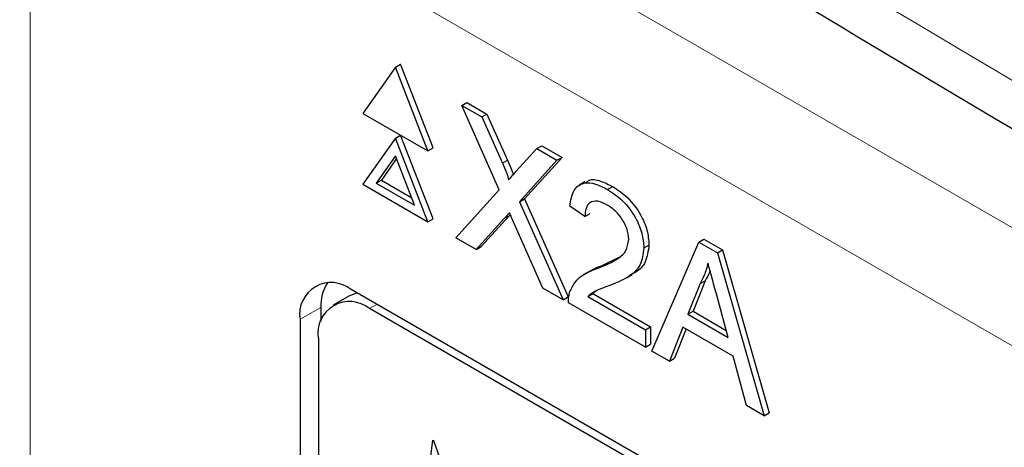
# Paper-space layout 'Blatt2' of a CAD drawing. Header units: millimetres. Extents: x 5 to 418, y 2 to 292.
# Tile 34 of 73: x 101.37 to 105.9, y 204.42 to 206.39. Entities that reach past the tile are written whole.
import ezdxf

# ---------------------------------------------------------------- set-up
doc = ezdxf.new("R2010")
doc.units = ezdxf.units.MM

psp = doc.layouts.new('Blatt2')

# ---------------------------------------------------------------- linework, layer by layer
at = {"color": 7, "linetype": 'Continuous', "lineweight": 18}
for p, q in [((101.6499, 207.9016), (116.5073, 199.3246)), ((116.2716, 198.9163), (101.4142, 207.4933)), ((101.4142, 207.4933), (101.4142, 184.7204)), ((103.5871, 205.7256), (103.6106, 205.7392)), ((103.5941, 205.4694), (103.6177, 205.483)), ((102.7516, 205.0609), (102.6557, 205.0074)), ((102.9756, 205.056), (103.0093, 205.0755))]:
    psp.add_line(p, q, dxfattribs=at)
at = {"color": 7, "linetype": 'Continuous', "lineweight": 25}
for p, q in [((103.0948, 206.1683), (102.9451, 205.9553)), ((103.0948, 206.1683), (103.1183, 206.1819)), ((103.2444, 205.7825), (103.0948, 206.1683)), ((103.268, 205.7961), (103.1183, 206.1819)), ((103.4004, 205.9918), (103.424, 206.0054)), ((103.5729, 205.603), (103.4004, 205.9918)), ((103.4004, 205.9918), (103.4925, 205.9387)), ((103.424, 206.0054), (103.516, 205.9523)), ((102.9451, 205.9553), (103.2444, 205.7825)), ((103.4925, 205.9387), (103.516, 205.9523)), ((103.4925, 205.9387), (103.5871, 205.7256)), ((103.516, 205.9523), (103.6106, 205.7392)), ((103.0948, 205.8417), (102.9451, 205.6287)), ((103.0948, 205.8417), (103.1183, 205.8553)), ((103.2444, 205.4558), (103.0948, 205.8417)), ((103.268, 205.4695), (103.1183, 205.8553)), ((103.2444, 205.7825), (103.268, 205.7961)), ((103.6506, 205.6888), (103.7449, 205.793)), ((103.7449, 205.793), (103.7684, 205.8066)), ((103.7449, 205.793), (103.8382, 205.7391)), ((103.7684, 205.8066), (103.8618, 205.7527)), ((103.0948, 205.76), (103.0063, 205.6342)), ((103.0997, 205.7472), (103.0299, 205.6478)), ((103.1832, 205.532), (103.0948, 205.76)), ((103.8382, 205.7391), (103.6657, 205.5485)), ((103.8618, 205.7527), (103.6893, 205.5621)), ((103.8382, 205.7391), (103.8618, 205.7527)), ((103.0063, 205.6342), (103.0299, 205.6478)), ((103.0299, 205.6478), (103.1696, 205.5671)), ((102.9451, 205.6287), (103.2444, 205.4558)), ((103.0063, 205.6342), (103.1832, 205.532)), ((103.3726, 205.3819), (103.5729, 205.603)), ((103.9663, 205.6396), (103.9397, 205.6243)), ((104.0713, 205.6045), (104.0949, 205.6181)), ((103.6657, 205.5485), (103.6893, 205.5621)), ((103.6893, 205.5621), (103.8896, 205.1106)), ((103.6657, 205.5485), (103.866, 205.097)), ((103.967, 205.4801), (103.8975, 205.5283)), ((103.2444, 205.4558), (103.268, 205.4695)), ((103.5941, 205.4694), (103.4659, 205.328)), ((103.6177, 205.483), (103.4894, 205.3416)), ((103.6233, 205.4894), (103.6177, 205.483)), ((103.967, 205.4801), (103.9906, 205.4937)), ((103.7738, 205.1502), (103.6419, 205.4476)), ((103.4659, 205.328), (103.3726, 205.3819)), ((104.4904, 205.3626), (104.5139, 205.3762)), ((104.5139, 205.3762), (104.6002, 205.3264)), ((103.4659, 205.328), (103.4894, 205.3416)), ((104.2381, 205.3354), (104.2617, 205.349)), ((104.2751, 204.8608), (104.4904, 205.3626)), ((104.4904, 205.3626), (104.5766, 205.3128)), ((104.0464, 205.2542), (104.1247, 205.2932)), ((104.5766, 205.3128), (104.6002, 205.3264)), ((104.5766, 205.3128), (104.7918, 204.5626)), ((104.6002, 205.3264), (104.8154, 204.5762)), ((104.0229, 205.2406), (104.0464, 205.2542)), ((103.9888, 205.2291), (103.9623, 205.2138)), ((104.1585, 205.1986), (104.185, 205.2139)), ((103.866, 205.097), (103.7738, 205.1502)), ((104.4965, 205.1712), (104.441, 205.03)), ((104.52, 205.1848), (104.4645, 205.0436)), ((104.4965, 205.1712), (104.52, 205.1848)), ((102.8796, 205.1134), (102.8089, 205.0725)), ((114.7944, 198.2721), (102.8914, 205.1435)), ((103.866, 205.097), (103.8896, 205.1106)), ((103.9799, 205.1116), (104.0034, 205.1252)), ((103.9799, 205.1116), (104.245, 204.9585)), ((104.0188, 205.1381), (104.0034, 205.1252)), ((104.0034, 205.1252), (104.2686, 204.9721)), ((104.626, 204.9231), (104.5733, 205.1181)), ((102.7516, 205.0609), (102.7516, 204.9981)), ((104.245, 204.8782), (103.8906, 205.0828)), ((114.7607, 198.2526), (102.9756, 205.056)), ((104.441, 205.03), (104.4645, 205.0436)), ((104.441, 205.03), (104.626, 204.9231)), ((104.4645, 205.0436), (104.6173, 204.9554)), ((102.6557, 205.0074), (102.6557, 193.9841)), ((104.245, 204.9585), (104.2686, 204.9721)), ((104.2686, 204.9721), (104.2686, 204.8918)), ((104.4179, 204.971), (104.3563, 204.814)), ((104.649, 204.8376), (104.4179, 204.971)), ((104.245, 204.9585), (104.245, 204.8782)), ((104.4328, 204.9624), (104.3798, 204.8276)), ((102.7399, 204.9199), (102.7399, 194.0327)), ((104.245, 204.8782), (104.2686, 204.8918)), ((104.3563, 204.814), (104.2751, 204.8608)), ((104.7107, 204.6094), (104.649, 204.8376)), ((104.3563, 204.814), (104.3798, 204.8276)), ((104.7918, 204.5626), (104.7107, 204.6094)), ((104.7918, 204.5626), (104.8154, 204.5762)), ((103.234, 204.181), (103.267, 204.45)), ((103.267, 204.45), (103.2702, 204.4482)), ((103.2702, 204.4482), (103.3731, 204.1523))]:
    psp.add_line(p, q, dxfattribs=at)
at = {"color": 7, "linetype": 'Continuous', "lineweight": 25, "flags": 128}
psp.add_lwpolyline([(102.9195, 205.1273), (102.9153, 205.1266), (102.8796, 205.1134)], dxfattribs=at)
at = {"color": 7, "linetype": 'Continuous', "lineweight": 25}
for centre, radius, start, end in [((102.7994, 205.0307), 0.1456, 50.7967, 189.214), ((102.9525, 205.07), 0.2011, 148.329, 182.5975), ((102.8835, 204.9432), 0.1456, 50.7967, 189.214)]:
    psp.add_arc(centre, radius, start, end, dxfattribs=at)
at = {"color": 7, "linetype": 'Continuous', "lineweight": 18}
psp.add_open_spline([(95.6334, 212.4953), (97.433, 211.3444), (101.0332, 209.0418), (106.6968, 205.6313), (112.5822, 202.2461), (118.2059, 199.1611), (121.8843, 197.2491), (123.4728, 196.4234)], degree=3, knots=[0, 0, 0, 0, 0.204721, 0.409562, 0.623395, 0.837364, 1, 1, 1, 1], dxfattribs=at)
at = {"color": 7, "linetype": 'Continuous', "lineweight": 25}
for points, knots in [([(95.7781, 212.1963), (96.4673, 211.7476), (98.3911, 210.4953), (101.7059, 208.4298), (105.7185, 205.9979), (109.8914, 203.56), (114.1375, 201.1628), (118.2908, 198.9004), (121.4607, 197.2255), (123.1971, 196.3406), (123.621, 196.1246)], [0, 0, 0, 0, 0.079167, 0.220979, 0.371612, 0.522329, 0.673084, 0.823745, 0.956982, 1, 1, 1, 1]), ([(103.6106, 205.7392), (103.6166, 205.725), (103.625, 205.7053), (103.6345, 205.683), (103.6361, 205.6754), (103.6365, 205.6732)], [0, 0, 0, 0, 0.6468683, 0.9009766, 1, 1, 1, 1]), ([(103.5871, 205.7256), (103.5931, 205.7114), (103.6016, 205.6917), (103.6121, 205.6661), (103.6142, 205.6551), (103.6152, 205.6496)], [0, 0, 0, 0, 0.561277, 0.781763, 1, 1, 1, 1]), ([(103.6152, 205.6496), (103.6218, 205.6569), (103.6336, 205.67), (103.6454, 205.683), (103.6506, 205.6888)], [0, 0, 0, 0, 0.56, 1, 1, 1, 1]), ([(103.9695, 205.6344), (103.9748, 205.6394), (103.9917, 205.6552), (104.0387, 205.6462), (104.0761, 205.6275), (104.0949, 205.6181)], [0, 0, 0, 0, 0.185653, 0.592247, 1, 1, 1, 1]), ([(103.8975, 205.5283), (103.9015, 205.5537), (103.9095, 205.6045), (103.9561, 205.639), (104.0143, 205.6338), (104.0523, 205.6143), (104.0713, 205.6045)], [0, 0, 0, 0, 0.280235, 0.558893, 0.779132, 1, 1, 1, 1]), ([(104.0713, 205.6045), (104.0949, 205.589), (104.1421, 205.558), (104.1986, 205.482), (104.2331, 205.4026), (104.2364, 205.3578), (104.2381, 205.3354)], [0, 0, 0, 0, 0.280482, 0.559644, 0.779749, 1, 1, 1, 1]), ([(104.0949, 205.6181), (104.1185, 205.6026), (104.1657, 205.5716), (104.2222, 205.4956), (104.2566, 205.4162), (104.26, 205.3714), (104.2617, 205.349)], [0, 0, 0, 0, 0.280482, 0.559644, 0.779749, 1, 1, 1, 1]), ([(104.0698, 205.5332), (104.0548, 205.5405), (104.0249, 205.5552), (103.9889, 205.5479), (103.9696, 205.5193), (103.9679, 205.4932), (103.967, 205.4801)], [0, 0, 0, 0, 0.28041, 0.559489, 0.779375, 1, 1, 1, 1]), ([(104.1686, 205.3748), (104.1668, 205.3919), (104.1631, 205.426), (104.1349, 205.4757), (104.1024, 205.5121), (104.0807, 205.5261), (104.0698, 205.5332)], [0, 0, 0, 0, 0.27908, 0.558612, 0.779043, 1, 1, 1, 1]), ([(103.6196, 205.4977), (103.6148, 205.4925), (103.6063, 205.4831), (103.5978, 205.4736), (103.5941, 205.4694)], [0, 0, 0, 0, 0.560002, 1, 1, 1, 1]), ([(103.6419, 205.4476), (103.6377, 205.457), (103.6303, 205.4737), (103.6229, 205.4904), (103.6196, 205.4977)], [0, 0, 0, 0, 0.56, 1, 1, 1, 1]), ([(104.0229, 205.2406), (104.0575, 205.2548), (104.1057, 205.2746), (104.159, 205.3183), (104.1654, 205.356), (104.1686, 205.3748)], [0, 0, 0, 0, 0.561313, 0.781386, 1, 1, 1, 1]), ([(104.2381, 205.3354), (104.2344, 205.3077), (104.2271, 205.252), (104.1688, 205.199), (104.1185, 205.1782), (104.0877, 205.1654)], [0, 0, 0, 0, 0.278741, 0.558834, 1, 1, 1, 1]), ([(104.2617, 205.349), (104.2579, 205.3215), (104.2503, 205.2663), (104.2143, 205.2296), (104.1897, 205.2181), (104.1841, 205.2155)], [0, 0, 0, 0, 0.43566, 0.873431, 1, 1, 1, 1]), ([(103.8979, 205.1343), (103.907, 205.1533), (103.9222, 205.1846), (103.9563, 205.2113), (103.9883, 205.2283), (104.0114, 205.2365), (104.0229, 205.2406)], [0, 0, 0, 0, 0.339411, 0.559525, 0.779752, 1, 1, 1, 1]), ([(103.9891, 205.2286), (103.9967, 205.233), (104.0148, 205.2434), (104.0349, 205.2502), (104.0464, 205.2542)], [0, 0, 0, 0, 0.421829, 1, 1, 1, 1]), ([(104.5335, 205.2655), (104.5283, 205.2461), (104.5191, 205.2116), (104.5034, 205.1836), (104.4965, 205.1712)], [0, 0, 0, 0, 0.5599146, 1, 1, 1, 1]), ([(104.5733, 205.1181), (104.5659, 205.1456), (104.5525, 205.1947), (104.5393, 205.2439), (104.5335, 205.2655)], [0, 0, 0, 0, 0.560002, 1, 1, 1, 1]), ([(104.5424, 205.2324), (104.5415, 205.2292), (104.5361, 205.2113), (104.5273, 205.1968), (104.52, 205.1848)], [0, 0, 0, 0, 0.174052, 1, 1, 1, 1]), ([(104.0877, 205.1654), (104.0748, 205.1606), (104.0535, 205.1526), (104.0241, 205.141), (103.9996, 205.1301), (103.9864, 205.1177), (103.9799, 205.1116)], [0, 0, 0, 0, 0.340038, 0.560063, 0.78009, 1, 1, 1, 1]), ([(103.8906, 205.0828), (103.8908, 205.0933), (103.8911, 205.1121), (103.8958, 205.1275), (103.8979, 205.1343)], [0, 0, 0, 0, 0.559956, 1, 1, 1, 1])]:
    psp.add_open_spline(points, degree=3, knots=knots, dxfattribs=at)

doc.saveas('drawing.dxf')
